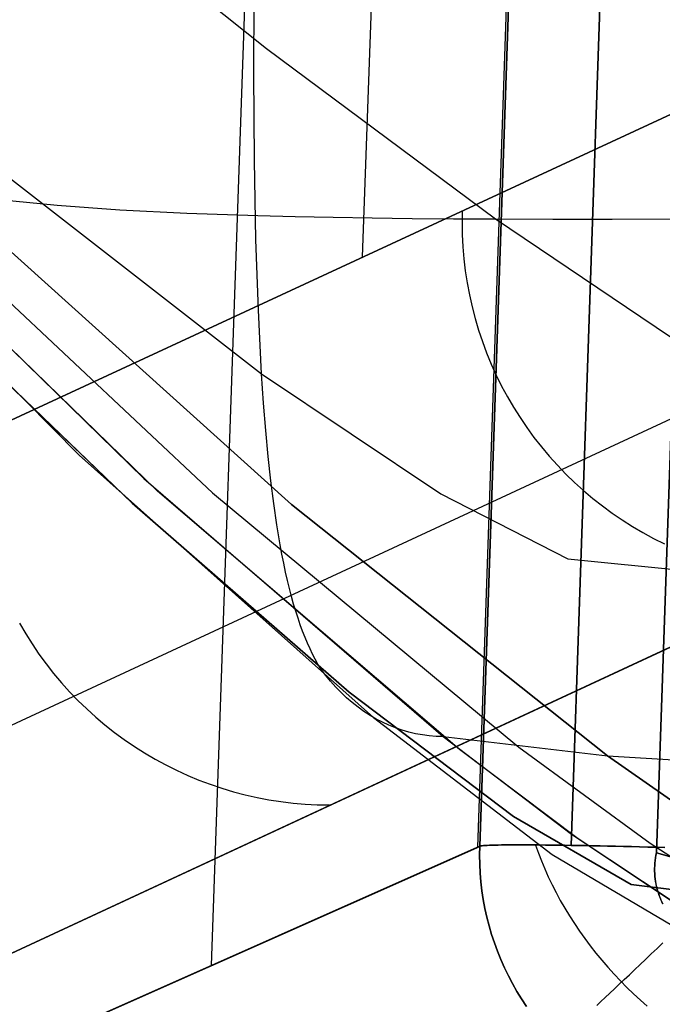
# Model space of a CAD drawing. Header units: millimetres. Extents: x -273 to 273, y -240 to 302.
# Tile 9 of 256: x -248.53 to -244.91, y -233.63 to -228.08. Entities that reach past the tile are written whole.
import ezdxf

# ---------------------------------------------------------------- set-up
doc = ezdxf.new("R2010")
doc.units = ezdxf.units.MM
doc.header["$MEASUREMENT"] = 0
doc.layers.add('IGES level 1', color=7, linetype='Continuous', true_color=0x3e413d)
doc.layers.add('IGES level 2', color=7, linetype='Continuous', true_color=0x008000)

msp = doc.modelspace()

# ---------------------------------------------------------------- linework, layer by layer
at = {"layer": 'IGES level 1'}
for p, q in [((-247.446, -233.4056, 382.1929), (-231.1615, 234.5939, 373.3607)), ((-245.947, -232.7397, 429.9669), (-230.0496, 232.2595, 420.031)), ((-230.0406, 232.2408, 420.4063), (-245.9359, -232.7348, 430.3192)), ((-245.9359, -232.7348, 430.3192), (-230.0406, 232.2408, 420.4063)), ((-245.9353, -232.7345, 430.3349), (-230.0401, 232.2411, 420.4221)), ((-229.5311, 232.2468, 421.4943), (-245.4206, -232.7298, 431.4044)), ((-245.4206, -232.7297, 431.4044), (-229.5311, 232.2468, 421.4943)), ((-245.8304, -208.2572, 218.2998), (-246.5979, -229.4151, 218.5699)), ((-239.6745, -226.2039, 431.2063), (-253.5027, -232.6225, 6)), ((-253.5027, -232.6225, 6), (-239.6745, -226.2039, 431.2063)), ((-239.1184, -227.6596, 431.179), (-252.9459, -234.0868, 6.0002)), ((-237.6806, -228.2751, 431.0542), (-251.5041, -234.7003, 6)), ((-251.5041, -234.7003, 6), (-237.6806, -228.2751, 431.0542)), ((-246.0344, -229.153, 235.8916), (-246.0357, -229.2214, 235.8927)), ((-246.0357, -229.2214, 235.8927), (-246.0347, -229.2897, 235.8937)), ((-246.0347, -229.2897, 235.8937), (-246.0313, -229.358, 235.8946)), ((-246.0313, -229.358, 235.8946), (-246.0256, -229.4261, 235.8955)), ((-246.0256, -229.4261, 235.8955), (-246.0176, -229.494, 235.8962)), ((-246.0176, -229.494, 235.8962), (-246.0072, -229.5616, 235.8969)), ((-246.0072, -229.5616, 235.8969), (-245.9945, -229.6288, 235.8975)), ((-245.9945, -229.6288, 235.8975), (-245.9796, -229.6955, 235.8981)), ((-245.9796, -229.6955, 235.8981), (-245.9624, -229.7617, 235.8985)), ((-245.9624, -229.7617, 235.8985), (-245.9429, -229.8272, 235.8989)), ((-245.9429, -229.8272, 235.8989), (-245.9212, -229.892, 235.8991)), ((-245.9212, -229.892, 235.8991), (-245.8974, -229.9561, 235.8993)), ((-245.8974, -229.9561, 235.8993), (-245.8713, -230.0193, 235.8994)), ((-245.8713, -230.0193, 235.8994), (-245.8431, -230.0816, 235.8994)), ((-245.8431, -230.0816, 235.8994), (-245.8128, -230.1429, 235.8994)), ((-245.8128, -230.1429, 235.8994), (-245.7804, -230.2031, 235.8992)), ((-245.7804, -230.2031, 235.8992), (-245.7459, -230.2621, 235.899)), ((-245.7459, -230.2621, 235.899), (-245.7095, -230.32, 235.8987)), ((-245.7095, -230.32, 235.8987), (-245.6711, -230.3766, 235.8983)), ((-245.6711, -230.3766, 235.8983), (-245.6308, -230.4318, 235.8978)), ((-245.6308, -230.4318, 235.8978), (-245.5887, -230.4856, 235.8973)), ((-245.5887, -230.4856, 235.8973), (-245.5447, -230.538, 235.8966)), ((-245.5447, -230.538, 235.8966), (-245.499, -230.5888, 235.8959)), ((-245.499, -230.5888, 235.8959), (-245.4515, -230.638, 235.8951)), ((-245.4515, -230.638, 235.8951), (-245.4024, -230.6856, 235.8942)), ((-245.4024, -230.6856, 235.8942), (-245.3517, -230.7315, 235.8933)), ((-245.3517, -230.7315, 235.8933), (-245.2995, -230.7756, 235.8923)), ((-245.2995, -230.7756, 235.8923), (-245.2458, -230.8179, 235.8911)), ((-245.2458, -230.8179, 235.8911), (-245.1907, -230.8583, 235.89)), ((-245.1907, -230.8583, 235.89), (-245.1342, -230.8968, 235.8887)), ((-245.1342, -230.8968, 235.8887), (-245.0765, -230.9334, 235.8874)), ((-245.0765, -230.9334, 235.8874), (-245.0175, -230.968, 235.886)), ((-245.0175, -230.968, 235.886), (-244.9574, -231.0005, 235.8845)), ((-244.9574, -231.0005, 235.8845), (-244.8962, -231.031, 235.883)), ((-248.5266, -231.4783, 151.4685), (-248.4922, -231.5374, 151.4682)), ((-248.4922, -231.5374, 151.4682), (-248.4557, -231.5953, 151.4679)), ((-248.4557, -231.5953, 151.4679), (-248.4174, -231.652, 151.4675)), ((-248.4174, -231.652, 151.4675), (-248.3771, -231.7073, 151.4671)), ((-248.3771, -231.7073, 151.4671), (-248.3349, -231.7611, 151.4665)), ((-248.3349, -231.7611, 151.4665), (-248.2909, -231.8135, 151.4659)), ((-248.2909, -231.8135, 151.4659), (-248.2452, -231.8644, 151.4652)), ((-248.2452, -231.8644, 151.4652), (-248.1978, -231.9137, 151.4644)), ((-248.1978, -231.9137, 151.4644), (-248.1487, -231.9613, 151.4635)), ((-248.1487, -231.9613, 151.4635), (-248.098, -232.0072, 151.4625)), ((-248.098, -232.0072, 151.4625), (-248.0457, -232.0514, 151.4615)), ((-248.0457, -232.0514, 151.4615), (-247.992, -232.0937, 151.4604)), ((-247.992, -232.0937, 151.4604), (-247.9369, -232.1342, 151.4592)), ((-247.9369, -232.1342, 151.4592), (-247.8804, -232.1728, 151.458)), ((-247.8804, -232.1728, 151.458), (-247.8226, -232.2094, 151.4566)), ((-247.8226, -232.2094, 151.4566), (-247.7636, -232.244, 151.4552)), ((-247.7636, -232.244, 151.4552), (-247.7035, -232.2766, 151.4538)), ((-247.7035, -232.2766, 151.4538), (-247.6423, -232.3071, 151.4523)), ((-247.6423, -232.3071, 151.4523), (-247.5801, -232.3355, 151.4507)), ((-247.5801, -232.3355, 151.4507), (-247.5169, -232.3617, 151.449)), ((-247.5169, -232.3617, 151.449), (-247.4529, -232.3858, 151.4473)), ((-247.4529, -232.3858, 151.4473), (-247.3881, -232.4077, 151.4455)), ((-247.3881, -232.4077, 151.4455), (-247.3226, -232.4273, 151.4437)), ((-247.3226, -232.4273, 151.4437), (-247.2565, -232.4447, 151.4418)), ((-247.2565, -232.4447, 151.4418), (-247.1898, -232.4598, 151.4399)), ((-247.1898, -232.4598, 151.4399), (-247.1226, -232.4726, 151.4379)), ((-247.1226, -232.4726, 151.4379), (-247.0551, -232.4832, 151.4358)), ((-247.0551, -232.4832, 151.4358), (-246.9872, -232.4914, 151.4338)), ((-246.9872, -232.4914, 151.4338), (-246.9191, -232.4972, 151.4316)), ((-246.9191, -232.4972, 151.4316), (-246.8508, -232.5008, 151.4295)), ((-246.8508, -232.5008, 151.4295), (-246.7824, -232.502, 151.4273)), ((-259.4387, -238.7338, 0), (-245.936, -232.7362, 430.3192)), ((-245.9359, -232.7348, 430.3192), (-259.4386, -238.7325)), ((-259.4386, -238.7325), (-245.9359, -232.7348, 430.3192)), ((-245.9359, -232.7348, 430.3192), (-245.9368, -232.7851, 430.3199)), ((-245.9368, -232.7851, 430.3199), (-245.9359, -232.7348, 430.3192)), ((-245.9334, -232.7338, 430.3706), (-245.9359, -232.7348, 430.3192)), ((-245.9359, -232.7348, 430.3192), (-245.9334, -232.7339, 430.3706)), ((-245.9291, -232.7329, 430.4219), (-245.9334, -232.7338, 430.3706)), ((-245.9334, -232.7339, 430.3706), (-245.9291, -232.733, 430.4219)), ((-245.9231, -232.7321, 430.473), (-245.9291, -232.7329, 430.4219)), ((-245.9291, -232.733, 430.4219), (-245.9231, -232.7321, 430.473)), ((-245.9153, -232.7313, 430.5239), (-245.9231, -232.7321, 430.473)), ((-245.9231, -232.7321, 430.473), (-245.9153, -232.7313, 430.5239)), ((-245.9058, -232.7305, 430.5745), (-245.9153, -232.7313, 430.5239)), ((-245.9153, -232.7313, 430.5239), (-245.9058, -232.7306, 430.5745)), ((-245.8945, -232.7299, 430.6248), (-245.9058, -232.7305, 430.5745)), ((-245.9058, -232.7306, 430.5745), (-245.8945, -232.7299, 430.6248)), ((-245.8815, -232.7293, 430.6746), (-245.8945, -232.7299, 430.6248)), ((-245.8945, -232.7299, 430.6248), (-245.8816, -232.7294, 430.6746)), ((-245.8816, -232.7294, 430.6746), (-245.8669, -232.7288, 430.724)), ((-245.8669, -232.7287, 430.724), (-245.8815, -232.7293, 430.6746)), ((-245.8505, -232.7283, 430.7728), (-245.8669, -232.7287, 430.724)), ((-245.8669, -232.7288, 430.724), (-245.8505, -232.7284, 430.7728)), ((-245.8325, -232.7279, 430.821), (-245.8505, -232.7283, 430.7728)), ((-245.8505, -232.7284, 430.7728), (-245.8325, -232.728, 430.821)), ((-245.8128, -232.7276, 430.8686), (-245.8325, -232.7279, 430.821)), ((-245.8325, -232.728, 430.821), (-245.8128, -232.7277, 430.8686)), ((-245.7915, -232.7273, 430.9155), (-245.8128, -232.7276, 430.8686)), ((-245.8128, -232.7277, 430.8686), (-245.7915, -232.7274, 430.9155)), ((-245.7686, -232.7271, 430.9617), (-245.7915, -232.7273, 430.9155)), ((-245.7915, -232.7274, 430.9155), (-245.7687, -232.7272, 430.9617)), ((-245.7687, -232.7272, 430.9617), (-245.7442, -232.7271, 431.007)), ((-245.7442, -232.727, 431.007), (-245.7686, -232.7271, 430.9617)), ((-245.7182, -232.727, 431.0514), (-245.7442, -232.727, 431.007)), ((-245.7442, -232.7271, 431.007), (-245.7182, -232.727, 431.0514)), ((-245.6907, -232.727, 431.095), (-245.7182, -232.727, 431.0514)), ((-245.7182, -232.727, 431.0514), (-245.6907, -232.7271, 431.095)), ((-245.6617, -232.7271, 431.1376), (-245.6907, -232.727, 431.095)), ((-245.6907, -232.7271, 431.095), (-245.6617, -232.7272, 431.1376)), ((-245.6313, -232.7273, 431.1791), (-245.6617, -232.7271, 431.1376)), ((-245.6617, -232.7272, 431.1376), (-245.6313, -232.7273, 431.1791)), ((-245.5995, -232.7276, 431.2196), (-245.6313, -232.7273, 431.1791)), ((-245.6313, -232.7273, 431.1791), (-245.5995, -232.7275, 431.2196)), ((-245.6214, -232.7283, 431.1921), (-245.6057, -232.7731, 431.2137)), ((-245.5995, -232.7275, 431.2196), (-245.5663, -232.7278, 431.259)), ((-245.5663, -232.7279, 431.259), (-245.5995, -232.7276, 431.2196)), ((-245.5663, -232.7278, 431.259), (-245.5318, -232.7282, 431.2972)), ((-245.5318, -232.7283, 431.2972), (-245.5663, -232.7279, 431.259)), ((-245.5318, -232.7282, 431.2972), (-245.4959, -232.7286, 431.3342)), ((-245.4959, -232.7287, 431.3342), (-245.5318, -232.7283, 431.2972)), ((-245.4959, -232.7286, 431.3342), (-245.4589, -232.7291, 431.3699)), ((-245.4589, -232.7292, 431.3699), (-245.4959, -232.7287, 431.3342)), ((-245.4589, -232.7291, 431.3699), (-245.4206, -232.7297, 431.4044)), ((-245.4206, -232.7298, 431.4044), (-245.4589, -232.7292, 431.3699)), ((-245.3818, -232.7303, 431.437), (-245.4206, -232.7297, 431.4044)), ((-245.4206, -232.7297, 431.4044), (-245.3818, -232.7303, 431.437)), ((-245.3418, -232.7311, 431.4683), (-245.3818, -232.7303, 431.437)), ((-245.3818, -232.7303, 431.437), (-245.3419, -232.7311, 431.4683)), ((-245.3419, -232.7311, 431.4683), (-245.3009, -232.7319, 431.4982)), ((-245.3009, -232.7318, 431.4982), (-245.3418, -232.7311, 431.4683)), ((-245.2589, -232.7327, 431.5268), (-245.3009, -232.7318, 431.4982)), ((-245.3009, -232.7319, 431.4982), (-245.259, -232.7327, 431.5268)), ((-245.259, -232.7327, 431.5268), (-245.2161, -232.7336, 431.5539)), ((-245.2161, -232.7336, 431.5539), (-245.2589, -232.7327, 431.5268)), ((-245.1723, -232.7345, 431.5795), (-245.2161, -232.7336, 431.5539)), ((-245.2161, -232.7336, 431.5539), (-245.1723, -232.7346, 431.5795)), ((-245.1277, -232.7356, 431.6036), (-245.1723, -232.7345, 431.5795)), ((-245.1723, -232.7346, 431.5795), (-245.1277, -232.7356, 431.6037)), ((-245.0823, -232.7367, 431.6262), (-245.1277, -232.7356, 431.6036)), ((-245.1277, -232.7356, 431.6037), (-245.0823, -232.7367, 431.6263)), ((-245.0362, -232.7378, 431.6473), (-245.0823, -232.7367, 431.6262)), ((-245.0823, -232.7367, 431.6263), (-245.0362, -232.7379, 431.6474)), ((-244.9893, -232.739, 431.6668), (-245.0362, -232.7378, 431.6473)), ((-245.0362, -232.7379, 431.6474), (-244.9894, -232.7391, 431.6669)), ((-244.9894, -232.7391, 431.6669), (-244.9419, -232.7403, 431.6848)), ((-244.9419, -232.7402, 431.6847), (-244.9893, -232.739, 431.6668)), ((-244.8939, -232.7415, 431.701), (-244.9419, -232.7402, 431.6847)), ((-244.9419, -232.7403, 431.6848), (-244.8939, -232.7416, 431.701)), ((-245.9368, -232.7851, 430.3199), (-245.936, -232.8354, 430.3206)), ((-245.936, -232.8354, 430.3206), (-245.9368, -232.7851, 430.3199)), ((-245.6057, -232.7731, 431.2137), (-245.5885, -232.8178, 431.2342)), ((-245.5885, -232.8178, 431.2342), (-245.57, -232.8625, 431.2536)), ((-245.936, -232.8354, 430.3206), (-245.9335, -232.8857, 430.3212)), ((-245.9335, -232.8857, 430.3212), (-245.936, -232.8354, 430.3206)), ((-245.57, -232.8625, 431.2536), (-245.5501, -232.9071, 431.2717)), ((-245.9335, -232.8857, 430.3212), (-245.9293, -232.9358, 430.3218)), ((-245.9293, -232.9358, 430.3218), (-245.9335, -232.8857, 430.3212)), ((-245.5501, -232.9071, 431.2717), (-245.5289, -232.9516, 431.2887)), ((-245.9293, -232.9358, 430.3218), (-245.9235, -232.9857, 430.3223)), ((-245.9235, -232.9857, 430.3223), (-245.9293, -232.9358, 430.3218)), ((-245.9235, -232.9857, 430.3223), (-245.916, -233.0355, 430.3227)), ((-245.916, -233.0355, 430.3227), (-245.9235, -232.9857, 430.3223)), ((-245.5289, -232.9516, 431.2887), (-245.5063, -232.9958, 431.3044)), ((-245.916, -233.0355, 430.3227), (-245.9068, -233.0849, 430.3231)), ((-245.9068, -233.0849, 430.3231), (-245.916, -233.0355, 430.3227)), ((-245.5063, -232.9958, 431.3044), (-245.4825, -233.0399, 431.3188)), ((-245.4825, -233.0399, 431.3188), (-245.4574, -233.0836, 431.332)), ((-245.9068, -233.0849, 430.3231), (-245.896, -233.134, 430.3235)), ((-245.896, -233.134, 430.3235), (-245.9068, -233.0849, 430.3231)), ((-245.4574, -233.0836, 431.332), (-245.431, -233.1269, 431.344)), ((-245.896, -233.134, 430.3235), (-245.8835, -233.1828, 430.3238)), ((-245.8835, -233.1828, 430.3238), (-245.896, -233.134, 430.3235)), ((-245.431, -233.1269, 431.344), (-245.4035, -233.1698, 431.3546)), ((-245.8835, -233.1828, 430.3238), (-245.8694, -233.2311, 430.324)), ((-245.8694, -233.2311, 430.324), (-245.8835, -233.1828, 430.3238)), ((-245.4035, -233.1698, 431.3546), (-245.3748, -233.2123, 431.3639)), ((-245.8694, -233.2311, 430.324), (-245.8537, -233.2788, 430.3242)), ((-245.8537, -233.2788, 430.3242), (-245.8694, -233.2311, 430.324)), ((-245.3748, -233.2123, 431.3639), (-245.345, -233.2543, 431.372)), ((-245.345, -233.2543, 431.372), (-245.314, -233.2957, 431.3787)), ((-245.8537, -233.2788, 430.3242), (-245.8364, -233.3261, 430.3243)), ((-245.8364, -233.3261, 430.3243), (-245.8537, -233.2788, 430.3242)), ((-245.314, -233.2957, 431.3787), (-245.282, -233.3365, 431.384)), ((-244.9708, -233.3415, 431.5605), (-244.9383, -233.3105, 431.5862)), ((-244.9383, -233.3105, 431.5862), (-244.9052, -233.2789, 431.6104)), ((-245.8364, -233.3261, 430.3243), (-245.8175, -233.3727, 430.3243)), ((-245.8175, -233.3727, 430.3243), (-245.8364, -233.3261, 430.3243)), ((-245.8175, -233.3727, 430.3243), (-245.7971, -233.4187, 430.3243)), ((-245.7971, -233.4187, 430.3243), (-245.8175, -233.3727, 430.3243)), ((-245.282, -233.3365, 431.384), (-245.249, -233.3766, 431.388)), ((-245.249, -233.3766, 431.388), (-245.2151, -233.416, 431.3907)), ((-245.0338, -233.4014, 431.5044), (-245.0026, -233.3718, 431.5332)), ((-245.0026, -233.3718, 431.5332), (-244.9708, -233.3415, 431.5605)), ((-245.7971, -233.4187, 430.3243), (-245.7751, -233.4639, 430.3243)), ((-245.7751, -233.4639, 430.3243), (-245.7971, -233.4187, 430.3243)), ((-245.2151, -233.416, 431.3907), (-245.1801, -233.4547, 431.392)), ((-245.0939, -233.4584, 431.4425), (-245.0643, -233.4303, 431.4742)), ((-245.0643, -233.4303, 431.4742), (-245.0338, -233.4014, 431.5044)), ((-245.7751, -233.4639, 430.3243), (-245.7517, -233.5084, 430.3242)), ((-245.7517, -233.5084, 430.3242), (-245.7751, -233.4639, 430.3243)), ((-245.1801, -233.4547, 431.392), (-245.1443, -233.4925, 431.392)), ((-245.1509, -233.5123, 431.375), (-245.1228, -233.4858, 431.4095)), ((-245.1228, -233.4858, 431.4095), (-245.0939, -233.4584, 431.4425)), ((-245.7517, -233.5084, 430.3242), (-245.7267, -233.5521, 430.324)), ((-245.7267, -233.5521, 430.324), (-245.7517, -233.5084, 430.3242)), ((-245.2044, -233.5628, 431.3023), (-245.1781, -233.538, 431.3393)), ((-245.1781, -233.538, 431.3393), (-245.1509, -233.5123, 431.375)), ((-245.1443, -233.4925, 431.392), (-245.1077, -233.5295, 431.3906)), ((-245.1077, -233.5295, 431.3906), (-245.0702, -233.5656, 431.3879)), ((-245.7267, -233.5521, 430.324), (-245.7004, -233.5949, 430.3238)), ((-245.7004, -233.5949, 430.3238), (-245.7267, -233.5521, 430.324)), ((-245.7004, -233.5949, 430.3238), (-245.6726, -233.6369, 430.3235)), ((-245.6726, -233.6369, 430.3235), (-245.7004, -233.5949, 430.3238)), ((-245.2543, -233.6096, 431.2247), (-245.2298, -233.5867, 431.2641)), ((-245.2298, -233.5867, 431.2641), (-245.2044, -233.5628, 431.3023)), ((-245.0702, -233.5656, 431.3879), (-245.032, -233.6008, 431.3838)), ((-245.2777, -233.6316, 431.1841), (-245.2543, -233.6096, 431.2247)), ((-245.032, -233.6008, 431.3838), (-244.993, -233.635, 431.3784))]:
    msp.add_line(p, q, dxfattribs=at)
at = {"layer": 'IGES level 2', "color": 31, "true_color": 0xfabe47}
for p, q in [((-244.9412, -232.7709, 431.8287), (-229.0835, 231.1245, 421.9519)), ((-229.0835, 231.1245, 421.9519), (-244.9412, -232.7709, 431.8287)), ((-248.353, -227.2671, 579.2788), (-247.1362, -228.2418, 571.6147)), ((-247.2084, -228.3828, 515.8819), (-247.2024, -227.2548, 515.753)), ((-247.1362, -228.2418, 571.6147), (-245.8482, -229.2012, 562.959)), ((-247.2045, -228.8726, 515.9467), (-247.2084, -228.3828, 515.8819)), ((-249.979, -228.7295, 556.8215), (-248.1902, -230.532, 537.756)), ((-248.8391, -228.7706, 536.6647), (-247.1639, -230.0743, 516.1449)), ((-249.6522, -228.8822, 557.3142), (-247.8266, -230.664, 538.2512)), ((-247.1958, -229.3162, 516.0119), (-247.2045, -228.8726, 515.9467)), ((-247.7502, -230.7338, 537.4015), (-249.6153, -228.9208, 556.9451)), ((-249.3211, -228.9769, 557.8677), (-247.441, -230.7444, 538.7608)), ((-246.9964, -230.8094, 539.3318), (-248.9494, -229.0492, 558.5143)), ((-248.9494, -229.0492, 558.5143), (-246.9964, -230.8094, 539.3318)), ((-248.6436, -229.091, 559.0442), (-248.3143, -229.1238, 559.5988)), ((-248.3143, -229.1238, 559.5988), (-247.9614, -229.1492, 560.167)), ((-247.9614, -229.1492, 560.167), (-247.5847, -229.1685, 560.7402)), ((-247.5847, -229.1685, 560.7402), (-247.1847, -229.1825, 561.3116)), ((-247.1847, -229.1825, 561.3116), (-246.976, -229.1878, 561.5947)), ((-246.976, -229.1878, 561.5947), (-246.7616, -229.1921, 561.8753)), ((-246.7616, -229.1921, 561.8753), (-246.5416, -229.1955, 562.1527)), ((-246.5416, -229.1955, 562.1527), (-246.316, -229.198, 562.4263)), ((-246.316, -229.198, 562.4263), (-246.0848, -229.1999, 562.6953)), ((-246.0848, -229.1999, 562.6953), (-245.8482, -229.2012, 562.959)), ((-245.8482, -229.2012, 562.959), (-243.2348, -230.9633, 543.4731)), ((-245.8482, -229.2012, 562.959), (-245.5243, -229.2021, 563.3015)), ((-245.5243, -229.2021, 563.3015), (-245.1912, -229.2022, 563.6335)), ((-245.1912, -229.2022, 563.6335), (-244.8492, -229.2015, 563.9558)), ((-247.1823, -229.716, 516.0779), (-247.1958, -229.3162, 516.0119)), ((-247.8923, -230.8021, 530.521), (-249.2748, -229.4755, 546.1142)), ((-249.2748, -229.4755, 546.1142), (-247.8923, -230.8021, 530.521)), ((-247.1639, -230.0743, 516.1449), (-247.1823, -229.716, 516.0779)), ((-247.1528, -230.2387, 516.1788), (-247.1639, -230.0743, 516.1449)), ((-247.1639, -230.0743, 516.1449), (-246.1551, -230.7499, 499.7361)), ((-247.1405, -230.3936, 516.2131), (-247.1528, -230.2387, 516.1788)), ((-247.1269, -230.5393, 516.2478), (-247.1405, -230.3936, 516.2131)), ((-248.1902, -230.532, 537.756), (-246.5334, -232.0098, 517.1138)), ((-247.1121, -230.6762, 516.2829), (-247.1269, -230.5393, 516.2478)), ((-247.8266, -230.664, 538.2512), (-246.1417, -232.1167, 517.5472)), ((-247.0959, -230.8045, 516.3184), (-247.1121, -230.6762, 516.2829)), ((-246.0499, -232.1899, 516.2366), (-247.7502, -230.7338, 537.4015)), ((-247.441, -230.7444, 538.7608), (-245.7154, -232.1764, 517.9931)), ((-246.1551, -230.7499, 499.7361), (-245.4412, -231.1152, 483.5692)), ((-246.6721, -231.8671, 514.42), (-247.8923, -230.8021, 530.521)), ((-247.8923, -230.8021, 530.521), (-246.6721, -231.8671, 514.42)), ((-247.0785, -230.9246, 516.3543), (-247.0959, -230.8045, 516.3184)), ((-245.2165, -232.2251, 518.4958), (-246.9964, -230.8094, 539.3318)), ((-246.9964, -230.8094, 539.3318), (-245.2165, -232.2251, 518.4958)), ((-247.0598, -231.0366, 516.3908), (-247.0785, -230.9246, 516.3543)), ((-247.0499, -231.0897, 516.4092), (-247.0598, -231.0366, 516.3908)), ((-247.0397, -231.141, 516.4277), (-247.0499, -231.0897, 516.4092)), ((-247.0292, -231.1904, 516.4464), (-247.0397, -231.141, 516.4277)), ((-245.4412, -231.1152, 483.5692), (-244.6296, -231.198, 451.7407)), ((-247.0184, -231.238, 516.4653), (-247.0292, -231.1904, 516.4464)), ((-247.0072, -231.2838, 516.4842), (-247.0184, -231.238, 516.4653)), ((-246.9957, -231.3279, 516.5033), (-247.0072, -231.2838, 516.4842)), ((-246.9838, -231.3703, 516.5226), (-246.9957, -231.3279, 516.5033)), ((-246.9717, -231.411, 516.542), (-246.9838, -231.3703, 516.5226)), ((-246.9592, -231.4501, 516.5616), (-246.9717, -231.411, 516.542)), ((-246.9463, -231.4877, 516.5814), (-246.9592, -231.4501, 516.5616)), ((-246.9331, -231.5237, 516.6013), (-246.9463, -231.4877, 516.5814)), ((-246.9196, -231.5581, 516.6214), (-246.9331, -231.5237, 516.6013)), ((-246.9057, -231.5911, 516.6416), (-246.9196, -231.5581, 516.6214)), ((-246.8915, -231.6227, 516.6621), (-246.9057, -231.5911, 516.6416)), ((-246.8769, -231.6529, 516.6827), (-246.8915, -231.6227, 516.6621)), ((-246.862, -231.6817, 516.7035), (-246.8769, -231.6529, 516.6827)), ((-246.8468, -231.7091, 516.7245), (-246.862, -231.6817, 516.7035)), ((-246.8312, -231.7353, 516.7457), (-246.8468, -231.7091, 516.7245)), ((-246.804, -231.7711, 516.7814), (-246.8312, -231.7353, 516.7457)), ((-246.7759, -231.8052, 516.8178), (-246.804, -231.7711, 516.7814)), ((-246.7468, -231.8378, 516.855), (-246.7759, -231.8052, 516.8178)), ((-246.7167, -231.8687, 516.8928), (-246.7468, -231.8378, 516.855)), ((-246.6858, -231.898, 516.9312), (-246.7167, -231.8687, 516.8928)), ((-245.747, -232.5671, 498.4798), (-246.6721, -231.8671, 514.42)), ((-246.6721, -231.8671, 514.42), (-245.747, -232.5671, 498.4798)), ((-246.654, -231.9255, 516.9702), (-246.6858, -231.898, 516.9312)), ((-246.6213, -231.9513, 517.0096), (-246.654, -231.9255, 516.9702)), ((-246.5879, -231.9754, 517.0496), (-246.6213, -231.9513, 517.0096)), ((-246.5538, -231.9976, 517.0899), (-246.5879, -231.9754, 517.0496)), ((-246.5189, -232.018, 517.1307), (-246.5538, -231.9976, 517.0899)), ((-246.5334, -232.0098, 517.1138), (-245.5283, -232.7813, 500.4814)), ((-246.4834, -232.0365, 517.1717), (-246.5189, -232.018, 517.1307)), ((-246.4473, -232.0531, 517.213), (-246.4834, -232.0365, 517.1717)), ((-246.4106, -232.0679, 517.2546), (-246.4473, -232.0531, 517.213)), ((-246.3734, -232.0807, 517.2963), (-246.4106, -232.0679, 517.2546)), ((-246.3357, -232.0916, 517.3381), (-246.3734, -232.0807, 517.2963)), ((-246.2976, -232.1006, 517.38), (-246.3357, -232.0916, 517.3381)), ((-246.2591, -232.1076, 517.4219), (-246.2976, -232.1006, 517.38)), ((-246.2202, -232.1126, 517.4637), (-246.2591, -232.1076, 517.4219)), ((-246.1811, -232.1157, 517.5055), (-246.2202, -232.1126, 517.4637)), ((-246.1417, -232.1167, 517.5472), (-246.1811, -232.1157, 517.5055)), ((-246.1417, -232.1167, 517.5472), (-245.4201, -232.6669, 506.3087)), ((-246.1417, -232.1167, 517.5472), (-245.2165, -232.2251, 518.4958)), ((-245.3828, -232.6935, 505.6596), (-246.0499, -232.1899, 516.2366)), ((-245.7154, -232.1764, 517.9931), (-244.9773, -232.7179, 506.7093)), ((-244.4562, -232.7599, 507.1642), (-245.2165, -232.2251, 518.4958)), ((-245.2165, -232.2251, 518.4958), (-244.4562, -232.7599, 507.1642)), ((-245.2165, -232.2251, 518.4958), (-244.3407, -232.2799, 519.3442)), ((-245.0841, -232.9496, 482.752), (-245.747, -232.5671, 498.4798)), ((-245.747, -232.5671, 498.4798), (-245.0841, -232.9496, 482.752)), ((-245.4201, -232.6669, 506.3087), (-244.8415, -233.0511, 495.1742)), ((-244.8415, -233.0511, 495.1742), (-245.3828, -232.6935, 505.6596)), ((-244.9773, -232.7179, 506.7093), (-244.3855, -233.0963, 495.5225)), ((-245.5283, -232.7813, 500.4814), (-244.8136, -233.204, 484.0755)), ((-244.9487, -232.8145, 431.8302), (-244.9502, -232.8292, 431.8306)), ((-244.9501, -232.8298, 431.8306), (-244.9487, -232.815, 431.8302)), ((-244.9467, -232.7999, 431.8297), (-244.9487, -232.8145, 431.8302)), ((-244.9487, -232.815, 431.8302), (-244.9467, -232.8002, 431.8297)), ((-244.9442, -232.7853, 431.8292), (-244.9467, -232.7999, 431.8297)), ((-244.9467, -232.8002, 431.8297), (-244.9442, -232.7855, 431.8292)), ((-244.9442, -232.7855, 431.8292), (-244.9412, -232.7709, 431.8287)), ((-244.9412, -232.7709, 431.8287), (-244.9442, -232.7853, 431.8292)), ((-244.5138, -232.8964, 438.4577), (-244.9412, -232.7709, 431.8287)), ((-244.9412, -232.7709, 431.8287), (-244.5138, -232.8964, 438.4577)), ((-244.9512, -232.844, 431.8309), (-244.9517, -232.8588, 431.8312)), ((-244.9517, -232.8588, 431.8312), (-244.9517, -232.8735, 431.8315)), ((-244.9517, -232.8735, 431.8315), (-244.9511, -232.8883, 431.8317)), ((-244.9515, -232.8596, 431.8312), (-244.9511, -232.8447, 431.8309)), ((-244.9515, -232.8745, 431.8315), (-244.9515, -232.8596, 431.8312)), ((-244.9509, -232.8894, 431.8317), (-244.9515, -232.8745, 431.8315)), ((-244.9502, -232.8292, 431.8306), (-244.9512, -232.844, 431.8309)), ((-244.9511, -232.8447, 431.8309), (-244.9501, -232.8298, 431.8306)), ((-244.9511, -232.8883, 431.8317), (-244.9501, -232.9031, 431.8319)), ((-244.9498, -232.9043, 431.8319), (-244.9509, -232.8894, 431.8317)), ((-244.9501, -232.9031, 431.8319), (-244.9486, -232.9178, 431.832)), ((-244.9482, -232.9191, 431.832), (-244.9498, -232.9043, 431.8319)), ((-244.9486, -232.9178, 431.832), (-244.9465, -232.9324, 431.832)), ((-244.9461, -232.9339, 431.832), (-244.9482, -232.9191, 431.832)), ((-244.9465, -232.9324, 431.832), (-244.944, -232.947, 431.832)), ((-244.9435, -232.9486, 431.832), (-244.9461, -232.9339, 431.832)), ((-244.3083, -233.049, 451.7415), (-245.0841, -232.9496, 482.752)), ((-245.0841, -232.9496, 482.752), (-244.3083, -233.049, 451.7415)), ((-244.944, -232.947, 431.832), (-244.941, -232.9615, 431.832)), ((-244.9403, -232.9632, 431.832), (-244.9435, -232.9486, 431.832)), ((-244.941, -232.9615, 431.832), (-244.9374, -232.9758, 431.8319)), ((-244.9367, -232.9777, 431.8319), (-244.9403, -232.9632, 431.832)), ((-244.9374, -232.9758, 431.8319), (-244.9334, -232.99, 431.8318)), ((-244.9326, -232.992, 431.8317), (-244.9367, -232.9777, 431.8319)), ((-244.9334, -232.99, 431.8318), (-244.9289, -233.0041, 431.8316)), ((-244.928, -233.0062, 431.8315), (-244.9326, -232.992, 431.8317)), ((-244.9289, -233.0041, 431.8316), (-244.9239, -233.018, 431.8313)), ((-244.9229, -233.0202, 431.8313), (-244.928, -233.0062, 431.8315)), ((-244.9239, -233.018, 431.8313), (-244.9185, -233.0318, 431.831)), ((-244.9173, -233.034, 431.831), (-244.9229, -233.0202, 431.8313)), ((-244.9185, -233.0318, 431.831), (-244.9125, -233.0453, 431.8307)), ((-244.9112, -233.0477, 431.8306), (-244.9173, -233.034, 431.831)), ((-244.9125, -233.0453, 431.8307), (-244.9061, -233.0587, 431.8303)), ((-244.9047, -233.0611, 431.8302), (-244.9112, -233.0477, 431.8306))]:
    msp.add_line(p, q, dxfattribs=at)

doc.saveas('drawing.dxf')
